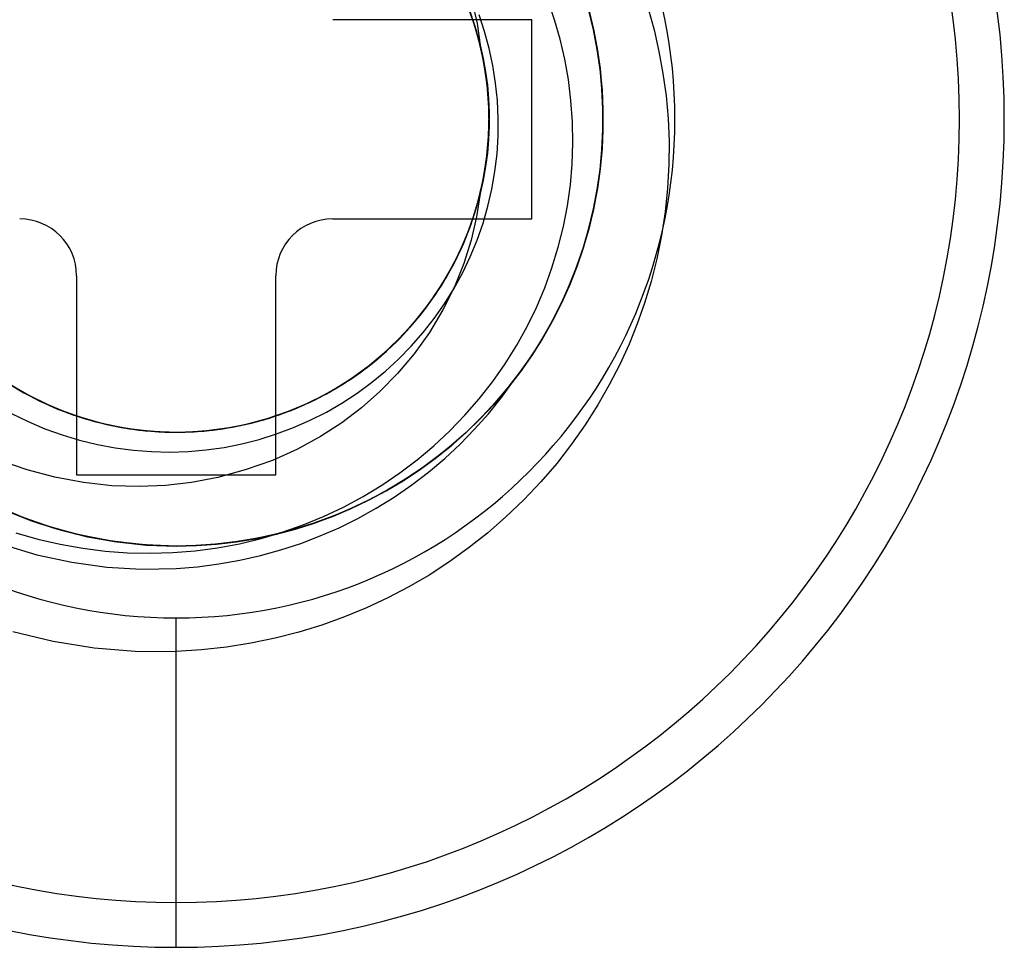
# Model space of a CAD drawing. Header units: millimetres. Extents: x 0 to 93, y 0 to 191.
# Tile 64 of 148: x 7.05 to 10.51, y 141.34 to 144.6. Entities that reach past the tile are written whole.
import ezdxf

# ---------------------------------------------------------------- set-up
doc = ezdxf.new("R2010")
doc.units = ezdxf.units.MM
doc.layers.add('MAIN-2', color=7, linetype='Continuous')

msp = doc.modelspace()

# ---------------------------------------------------------------- linework, layer by layer
at = {"layer": 'MAIN-2'}
for p, q in [((8.6447, 144.5939), (8.6169, 144.6686)), ((8.9295, 144.5999), (8.9056, 144.6682)), ((8.6484, 144.582), (8.6215, 144.6571)), ((8.6515, 144.5727), (8.6255, 144.6479)), ((8.6552, 144.5607), (8.6299, 144.6362)), ((8.6403, 144.6621), (8.6571, 144.5864)), ((9.066, 144.5669), (9.0494, 144.6356)), ((9.0499, 144.6335), (9.0662, 144.5657)), ((9.0502, 144.6326), (9.0664, 144.5648)), ((9.0667, 144.5645), (9.0504, 144.6327)), ((9.0507, 144.6303), (9.0668, 144.5623)), ((9.051, 144.6299), (9.0672, 144.5612)), ((9.0512, 144.6288), (9.0673, 144.5609)), ((9.0513, 144.6286), (9.0675, 144.5602)), ((9.2581, 144.639), (9.2791, 144.5641)), ((8.15, 144.6), (8.15, 144.6)), ((8.85, 144.6), (8.15, 144.6)), ((8.6543, 144.5634), (8.6339, 144.625)), ((8.6609, 144.5391), (8.6371, 144.6152)), ((8.6601, 144.5434), (8.6403, 144.607)), ((8.6641, 144.5271), (8.6412, 144.6035)), ((8.667, 144.5175), (8.6447, 144.5939)), ((8.6837, 144.5587), (8.6641, 144.6176)), ((8.85, 143.9), (8.85, 144.6)), ((8.85, 144.6), (8.85, 144.6)), ((8.9495, 144.5313), (8.9295, 144.5999)), ((9.0522, 144.6246), (9.068, 144.5564)), ((8.6698, 144.5053), (8.6484, 144.582)), ((8.6719, 144.4957), (8.6515, 144.5727)), ((8.6709, 144.5009), (8.6543, 144.5634)), ((8.6748, 144.4835), (8.6552, 144.5607)), ((8.6571, 144.5864), (8.6684, 144.5109)), ((9.0793, 144.4974), (9.066, 144.5669)), ((9.0662, 144.5657), (9.0793, 144.4971)), ((9.0664, 144.5648), (9.0794, 144.4962)), ((9.0798, 144.4953), (9.0667, 144.5645)), ((9.0668, 144.5623), (9.0798, 144.4932)), ((9.0672, 144.5612), (9.0802, 144.4916)), ((9.0673, 144.5609), (9.0802, 144.4921)), ((9.0675, 144.5602), (9.0804, 144.4908)), ((9.2791, 144.5641), (9.2965, 144.4884)), ((8.676, 144.4787), (8.6601, 144.5434)), ((8.6792, 144.4616), (8.6609, 144.5391)), ((8.6814, 144.4494), (8.6641, 144.5271)), ((8.6999, 144.4989), (8.6837, 144.5587)), ((8.9656, 144.4614), (8.9495, 144.5313)), ((9.068, 144.5564), (9.0807, 144.4874)), ((8.6835, 144.4396), (8.667, 144.5175)), ((8.6684, 144.5109), (8.6788, 144.4641)), ((8.6856, 144.4273), (8.6698, 144.5053)), ((8.6839, 144.4377), (8.6709, 144.5009)), ((8.6868, 144.4174), (8.6719, 144.4957)), ((8.7129, 144.4385), (8.6999, 144.4989)), ((9.0894, 144.4272), (9.0793, 144.4974)), ((9.0793, 144.4971), (9.0893, 144.4279)), ((9.0794, 144.4962), (9.0893, 144.4269)), ((9.0897, 144.4254), (9.0798, 144.4953)), ((9.0798, 144.4932), (9.0896, 144.4235)), ((9.0802, 144.4921), (9.0899, 144.4226)), ((9.0802, 144.4916), (9.0899, 144.4212)), ((9.0804, 144.4908), (9.0901, 144.4207)), ((8.6887, 144.4051), (8.6748, 144.4835)), ((8.6878, 144.4132), (8.676, 144.4787)), ((8.6788, 144.4641), (8.6872, 144.417)), ((8.6918, 144.3829), (8.6792, 144.4616)), ((8.9782, 144.3896), (8.9656, 144.4614)), ((9.0807, 144.4874), (9.0903, 144.4178)), ((9.2965, 144.4884), (9.3105, 144.4113)), ((8.6931, 144.3705), (8.6814, 144.4494)), ((8.6943, 144.3607), (8.6835, 144.4396)), ((8.693, 144.3739), (8.6839, 144.4377)), ((8.6956, 144.3483), (8.6856, 144.4273)), ((8.7225, 144.3774), (8.7129, 144.4385)), ((9.0893, 144.4279), (9.096, 144.3583)), ((9.0893, 144.4269), (9.0959, 144.3572)), ((9.0962, 144.3565), (9.0894, 144.4272)), ((9.0896, 144.4235), (9.0961, 144.3534)), ((9.0963, 144.3548), (9.0897, 144.4254)), ((9.0899, 144.4226), (9.0964, 144.3528)), ((9.0899, 144.4212), (9.0963, 144.3504)), ((9.0901, 144.4207), (9.0964, 144.35)), ((8.696, 144.3382), (8.6868, 144.4174)), ((8.6872, 144.417), (8.6934, 144.3697)), ((8.6955, 144.3472), (8.6878, 144.4132)), ((8.697, 144.3259), (8.6887, 144.4051)), ((8.9872, 144.3159), (8.9782, 144.3896)), ((9.0903, 144.4178), (9.0965, 144.3479)), ((9.3105, 144.4113), (9.3212, 144.3326)), ((8.6987, 144.3036), (8.6918, 144.3829)), ((8.6983, 144.3097), (8.693, 144.3739)), ((8.6991, 144.2911), (8.6931, 144.3705)), ((8.6934, 144.3697), (8.6976, 144.3222)), ((8.6993, 144.2812), (8.6943, 144.3607)), ((8.7288, 144.3157), (8.7225, 144.3774)), ((9.0959, 144.3572), (9.0994, 144.2871)), ((9.096, 144.3583), (9.0994, 144.2885)), ((9.0961, 144.3534), (9.0993, 144.2831)), ((9.0995, 144.2855), (9.0962, 144.3565)), ((9.0996, 144.2837), (9.0963, 144.3548)), ((9.0964, 144.3528), (9.0995, 144.2829)), ((8.6993, 144.2812), (8.6955, 144.3472)), ((8.6997, 144.2688), (8.6956, 144.3483)), ((8.6996, 144.2586), (8.696, 144.3382)), ((8.6996, 144.2462), (8.697, 144.3259)), ((8.6976, 144.3222), (8.6997, 144.2744)), ((9.0963, 144.3504), (9.0993, 144.2793)), ((9.0964, 144.35), (9.0994, 144.2789)), ((9.0965, 144.3479), (9.0995, 144.278)), ((9.3212, 144.3326), (9.3284, 144.2527)), ((8.6999, 144.2453), (8.6983, 144.3097)), ((8.6997, 144.224), (8.6987, 144.3036)), ((8.6993, 144.2115), (8.6991, 144.2911)), ((8.7317, 144.2533), (8.7288, 144.3157)), ((8.9926, 144.2412), (8.9872, 144.3159)), ((9.0993, 144.2831), (9.0992, 144.2128)), ((9.0994, 144.2885), (9.0996, 144.2185)), ((9.0994, 144.2871), (9.0995, 144.2169)), ((9.0994, 144.2144), (9.0995, 144.2855)), ((9.0995, 144.2829), (9.0994, 144.2128)), ((9.0995, 144.2125), (9.0996, 144.2837)), ((8.6975, 144.1789), (8.6996, 144.2586)), ((8.698, 144.1891), (8.6997, 144.2688)), ((8.6985, 144.2015), (8.6993, 144.2812)), ((8.6992, 144.2154), (8.6993, 144.2812)), ((8.6997, 144.2744), (8.6997, 144.2264)), ((8.7312, 144.1906), (8.7317, 144.2533)), ((9.0994, 144.2789), (9.099, 144.2078)), ((9.0993, 144.2793), (9.0991, 144.2083)), ((9.0995, 144.278), (9.0992, 144.2081)), ((9.3284, 144.2527), (9.3318, 144.172)), ((8.6948, 144.1445), (8.6997, 144.224)), ((8.6953, 144.1504), (8.6992, 144.2154)), ((8.6965, 144.1665), (8.6996, 144.2462)), ((8.6976, 144.1807), (8.6999, 144.2453)), ((8.6997, 144.2264), (8.6976, 144.1786)), ((8.9941, 144.1665), (8.9926, 144.2412)), ((9.0992, 144.2128), (9.0958, 144.1426)), ((9.096, 144.1436), (9.0994, 144.2144)), ((9.0996, 144.2185), (9.0964, 144.1483)), ((9.0995, 144.2169), (9.0964, 144.1465)), ((8.6896, 144.0997), (8.6975, 144.1789)), ((8.6906, 144.1098), (8.698, 144.1891)), ((8.6916, 144.1161), (8.6976, 144.1807)), ((8.6921, 144.1221), (8.6985, 144.2015)), ((8.6976, 144.1786), (8.6934, 144.1309)), ((8.6936, 144.132), (8.6993, 144.2115)), ((8.7273, 144.128), (8.7312, 144.1906)), ((9.099, 144.2078), (9.0954, 144.137)), ((9.0991, 144.2083), (9.0955, 144.1376)), ((9.0992, 144.2081), (9.0955, 144.1382)), ((9.0994, 144.2128), (9.0959, 144.1426)), ((9.0961, 144.1415), (9.0995, 144.2125)), ((8.6841, 144.0655), (8.6948, 144.1445)), ((8.6877, 144.0873), (8.6965, 144.1665)), ((8.6877, 144.0864), (8.6953, 144.1504)), ((8.9917, 144.0926), (8.9941, 144.1665)), ((9.0964, 144.1465), (9.0898, 144.0762)), ((9.0964, 144.1483), (9.0899, 144.0779)), ((9.3318, 144.172), (9.3313, 144.0905)), ((8.6776, 144.0311), (8.6906, 144.1098)), ((8.68, 144.0433), (8.6921, 144.1221)), ((8.6818, 144.0519), (8.6916, 144.1161)), ((8.6821, 144.0532), (8.6936, 144.132)), ((8.6934, 144.1309), (8.6872, 144.0835)), ((8.72, 144.066), (8.7273, 144.128)), ((9.0954, 144.137), (9.0885, 144.0669)), ((9.0955, 144.1382), (9.0886, 144.0683)), ((9.0955, 144.1376), (9.0887, 144.0677)), ((9.0958, 144.1426), (9.0891, 144.0727)), ((9.0959, 144.1426), (9.0891, 144.0725)), ((9.0893, 144.0733), (9.096, 144.1436)), ((9.0893, 144.071), (9.0961, 144.1415)), ((8.6732, 144.009), (8.6877, 144.0873)), ((8.6759, 144.0212), (8.6896, 144.0997)), ((8.6765, 144.0234), (8.6877, 144.0864)), ((8.6872, 144.0835), (8.6788, 144.0362)), ((8.9853, 144.0193), (8.9917, 144.0926)), ((9.0899, 144.0779), (9.08, 144.0077)), ((9.0898, 144.0762), (9.08, 144.0063)), ((9.3313, 144.0905), (9.3268, 144.0083)), ((8.6624, 143.9656), (8.68, 144.0433)), ((8.6649, 143.9755), (8.6821, 144.0532)), ((8.6678, 143.9875), (8.6841, 144.0655)), ((8.6683, 143.9882), (8.6818, 144.0519)), ((8.7094, 144.0049), (8.72, 144.066)), ((9.0886, 144.0683), (9.0784, 143.9987)), ((9.0885, 144.0669), (9.0784, 143.9975)), ((9.0887, 144.0677), (9.0786, 143.9986)), ((9.0891, 144.0725), (9.0791, 144.0027)), ((9.0891, 144.0727), (9.0792, 144.0032)), ((9.0793, 144.0036), (9.0893, 144.0733)), ((9.0793, 144.0012), (9.0893, 144.071)), ((8.653, 143.932), (8.6732, 144.009)), ((8.6565, 143.944), (8.6759, 144.0212)), ((8.659, 143.9536), (8.6776, 144.0311)), ((8.6614, 143.9612), (8.6765, 144.0234)), ((8.6788, 144.0362), (8.6684, 143.9891)), ((8.975, 143.9463), (8.9853, 144.0193)), ((9.08, 144.0077), (9.0669, 143.938)), ((9.08, 144.0063), (9.0669, 143.937)), ((9.3268, 144.0083), (9.3181, 143.9253)), ((8.6421, 143.8991), (8.6649, 143.9755)), ((8.646, 143.9108), (8.6678, 143.9875)), ((8.6509, 143.9255), (8.6683, 143.9882)), ((8.6511, 143.926), (8.6684, 143.9891)), ((8.6684, 143.9891), (8.6558, 143.9069)), ((8.6955, 143.9445), (8.7094, 144.0049)), ((9.0784, 143.9987), (9.065, 143.9299)), ((9.0784, 143.9975), (9.0651, 143.929)), ((9.0786, 143.9986), (9.0654, 143.9304)), ((9.0791, 144.0027), (9.0659, 143.9334)), ((9.066, 143.9322), (9.0793, 144.0012)), ((9.0792, 144.0032), (9.0661, 143.9344)), ((9.0662, 143.9348), (9.0793, 144.0036)), ((8.6315, 143.8684), (8.6565, 143.944)), ((8.6348, 143.8777), (8.659, 143.9536)), ((8.6391, 143.8894), (8.6624, 143.9656)), ((8.6426, 143.8996), (8.6614, 143.9612)), ((8.6781, 143.8847), (8.6955, 143.9445)), ((8.9607, 143.8732), (8.975, 143.9463)), ((9.0669, 143.938), (9.0506, 143.8693)), ((9.0669, 143.937), (9.0507, 143.8688)), ((8.6187, 143.836), (8.646, 143.9108)), ((8.6272, 143.8567), (8.653, 143.932)), ((8.63, 143.864), (8.6511, 143.926)), ((8.63, 143.8641), (8.6509, 143.9255)), ((8.6558, 143.9069), (8.6368, 143.8249)), ((9.065, 143.9299), (9.0486, 143.862)), ((9.0651, 143.929), (9.0487, 143.8615)), ((9.0654, 143.9304), (9.0492, 143.8631)), ((9.0659, 143.9334), (9.0495, 143.865)), ((9.0495, 143.864), (9.066, 143.9322)), ((9.0661, 143.9344), (9.0499, 143.8666)), ((9.05, 143.8669), (9.0662, 143.9348)), ((9.3181, 143.9253), (9.3051, 143.8419)), ((8.15, 143.9), (8.15, 143.9)), ((8.15, 143.9), (8.85, 143.9)), ((8.601, 143.7948), (8.6315, 143.8684)), ((8.6053, 143.8037), (8.6348, 143.8777)), ((8.6104, 143.8151), (8.6391, 143.8894)), ((8.6139, 143.8245), (8.6421, 143.8991)), ((8.6201, 143.8389), (8.6426, 143.8996)), ((8.6573, 143.8254), (8.6781, 143.8847)), ((8.85, 143.9), (8.85, 143.9)), ((8.9425, 143.8004), (8.9607, 143.8732)), ((9.0307, 143.8), (9.05, 143.8669)), ((9.0506, 143.8693), (9.0313, 143.8018)), ((9.0507, 143.8688), (9.0315, 143.802)), ((8.5862, 143.7632), (8.6187, 143.836)), ((8.5942, 143.7798), (8.6201, 143.8389)), ((8.5959, 143.7834), (8.6272, 143.8567)), ((8.6051, 143.8031), (8.63, 143.864)), ((8.6056, 143.8042), (8.63, 143.8641)), ((9.0486, 143.862), (9.0292, 143.7955)), ((9.0487, 143.8615), (9.0292, 143.7948)), ((9.0299, 143.7967), (9.0495, 143.864)), ((9.0492, 143.8631), (9.0299, 143.7969)), ((9.0495, 143.865), (9.03, 143.7977)), ((9.0499, 143.8666), (9.0306, 143.7999)), ((9.3051, 143.8419), (9.2885, 143.7596)), ((8.5705, 143.7321), (8.6053, 143.8037)), ((8.5762, 143.7432), (8.6104, 143.8151)), ((8.5765, 143.7437), (8.6051, 143.8031)), ((8.5778, 143.7461), (8.6056, 143.8042)), ((8.5805, 143.7522), (8.6139, 143.8245)), ((8.6368, 143.8249), (8.611, 143.7428)), ((8.6332, 143.7669), (8.6573, 143.8254)), ((8.9205, 143.7284), (8.9425, 143.8004)), ((9.03, 143.7977), (9.0074, 143.7315)), ((9.0083, 143.7341), (9.0307, 143.8)), ((9.0306, 143.7999), (9.0083, 143.7343)), ((9.0313, 143.8018), (9.0088, 143.7354)), ((9.0315, 143.802), (9.0092, 143.7364)), ((8.5485, 143.6931), (8.5862, 143.7632)), ((8.5594, 143.7126), (8.5959, 143.7834)), ((8.5652, 143.7227), (8.5942, 143.7798)), ((8.5653, 143.7235), (8.601, 143.7948)), ((8.6059, 143.7097), (8.6332, 143.7669)), ((9.0292, 143.7948), (9.0066, 143.7292)), ((9.0292, 143.7955), (9.0068, 143.7302)), ((9.0071, 143.7304), (9.0299, 143.7967)), ((9.0299, 143.7969), (9.0075, 143.7316)), ((8.5304, 143.6633), (8.5705, 143.7321)), ((8.5368, 143.674), (8.5762, 143.7432)), ((8.542, 143.6824), (8.5805, 143.7522)), ((8.5443, 143.6861), (8.5765, 143.7437)), ((8.5466, 143.6898), (8.5778, 143.7461)), ((8.611, 143.7428), (8.5781, 143.661)), ((9.0066, 143.7292), (8.9809, 143.6646)), ((8.9813, 143.6653), (9.0071, 143.7304)), ((9.0068, 143.7302), (8.9813, 143.6659)), ((9.0074, 143.7315), (8.9817, 143.6663)), ((9.0075, 143.7316), (8.9821, 143.6674)), ((8.9828, 143.6692), (9.0083, 143.7341)), ((9.0083, 143.7343), (8.9829, 143.6698)), ((9.0088, 143.7354), (8.9831, 143.67)), ((9.0092, 143.7364), (8.9838, 143.6718)), ((9.2885, 143.7596), (9.2686, 143.6797)), ((7.25, 143.7), (7.25, 143.7)), ((7.25, 143.7), (7.25, 143)), ((7.95, 143.7), (7.95, 143.7)), ((7.95, 143), (7.95, 143.7)), ((8.5179, 143.6446), (8.5594, 143.7126)), ((8.5247, 143.6549), (8.5653, 143.7235)), ((8.533, 143.6676), (8.5652, 143.7227)), ((8.5757, 143.6543), (8.6059, 143.7097)), ((8.8949, 143.6577), (8.9205, 143.7284)), ((8.4854, 143.5976), (8.5304, 143.6633)), ((8.4926, 143.6077), (8.5368, 143.674)), ((8.4976, 143.6144), (8.533, 143.6676)), ((8.4986, 143.6156), (8.542, 143.6824)), ((8.5058, 143.6259), (8.5485, 143.6931)), ((8.5088, 143.6304), (8.5443, 143.6861)), ((8.5119, 143.6352), (8.5466, 143.6898)), ((8.5781, 143.661), (8.5375, 143.5799)), ((8.9809, 143.6646), (8.9522, 143.6011)), ((8.9525, 143.6013), (8.9813, 143.6653)), ((8.9813, 143.6659), (8.9527, 143.6025)), ((8.9817, 143.6663), (8.9528, 143.6022)), ((8.9821, 143.6674), (8.9536, 143.6042)), ((8.9831, 143.67), (8.9543, 143.6056)), ((8.9543, 143.6053), (8.9828, 143.6692)), ((8.9829, 143.6698), (8.9546, 143.6064)), ((8.9838, 143.6718), (8.9554, 143.6081)), ((9.2686, 143.6797), (9.2458, 143.6036)), ((8.4582, 143.562), (8.5058, 143.6259)), ((8.47, 143.5772), (8.5088, 143.6304)), ((8.4716, 143.5797), (8.5179, 143.6446)), ((8.4735, 143.5819), (8.5119, 143.6352)), ((8.4792, 143.5895), (8.5247, 143.6549)), ((8.5426, 143.601), (8.5757, 143.6543)), ((8.8658, 143.5888), (8.8949, 143.6577)), ((8.4357, 143.5353), (8.4854, 143.5976)), ((8.4436, 143.5448), (8.4926, 143.6077)), ((8.4504, 143.5523), (8.4986, 143.6156)), ((8.4588, 143.5629), (8.4976, 143.6144)), ((8.5066, 143.5496), (8.5426, 143.601)), ((8.9522, 143.6011), (8.9204, 143.5387)), ((8.9528, 143.6022), (8.9207, 143.5392)), ((8.9207, 143.5387), (8.9525, 143.6013)), ((8.9527, 143.6025), (8.921, 143.5401)), ((8.9536, 143.6042), (8.9221, 143.542)), ((8.9543, 143.6056), (8.9223, 143.5421)), ((8.9226, 143.5426), (8.9543, 143.6053)), ((8.9546, 143.6064), (8.9232, 143.5442)), ((8.9554, 143.6081), (8.9239, 143.5454)), ((9.2458, 143.6036), (9.2202, 143.5307)), ((8.406, 143.5018), (8.4582, 143.562)), ((8.4167, 143.5133), (8.4588, 143.5629)), ((8.4209, 143.5182), (8.4716, 143.5797)), ((8.4283, 143.5265), (8.47, 143.5772)), ((8.4292, 143.5275), (8.4792, 143.5895)), ((8.4316, 143.5304), (8.4735, 143.5819)), ((8.5375, 143.5799), (8.4897, 143.5007)), ((8.833, 143.5215), (8.8658, 143.5888)), ((8.3749, 143.4693), (8.4292, 143.5275)), ((8.3817, 143.4767), (8.4357, 143.5353)), ((8.3839, 143.4786), (8.4283, 143.5265)), ((8.3865, 143.4812), (8.4316, 143.5304)), ((8.3904, 143.4855), (8.4436, 143.5448)), ((8.3976, 143.4926), (8.4504, 143.5523)), ((8.4677, 143.5001), (8.5066, 143.5496)), ((8.7965, 143.4556), (8.833, 143.5215)), ((8.9204, 143.5387), (8.8856, 143.4777)), ((8.9207, 143.5392), (8.8857, 143.4776)), ((8.8858, 143.4776), (8.9207, 143.5387)), ((8.921, 143.5401), (8.8863, 143.479)), ((8.9223, 143.5421), (8.8871, 143.48)), ((8.9221, 143.542), (8.8876, 143.4812)), ((8.8879, 143.4813), (8.9226, 143.5426)), ((8.9232, 143.5442), (8.8889, 143.4834)), ((8.9239, 143.5454), (8.8893, 143.4838)), ((9.2202, 143.5307), (9.1912, 143.4595)), ((8.3406, 143.437), (8.3976, 143.4926)), ((8.3496, 143.4455), (8.406, 143.5018)), ((8.3658, 143.4606), (8.4209, 143.5182)), ((8.3715, 143.466), (8.4167, 143.5133)), ((8.426, 143.4526), (8.4677, 143.5001)), ((8.4897, 143.5007), (8.4361, 143.4256)), ((8.3068, 143.4072), (8.3658, 143.4606)), ((8.3163, 143.4153), (8.3749, 143.4693)), ((8.3236, 143.4221), (8.3817, 143.4767)), ((8.3237, 143.4216), (8.3715, 143.466)), ((8.333, 143.4302), (8.3904, 143.4855)), ((8.3369, 143.4335), (8.3839, 143.4786)), ((8.3387, 143.435), (8.3865, 143.4812)), ((8.3816, 143.4073), (8.426, 143.4526)), ((8.7562, 143.3911), (8.7965, 143.4556)), ((8.8857, 143.4776), (8.8477, 143.4176)), ((8.8856, 143.4777), (8.8479, 143.4182)), ((8.8481, 143.418), (8.8858, 143.4776)), ((8.8863, 143.479), (8.8486, 143.4192)), ((8.8871, 143.48), (8.849, 143.4195)), ((8.8503, 143.4215), (8.8879, 143.4813)), ((8.8876, 143.4812), (8.8503, 143.4218)), ((8.8893, 143.4838), (8.8517, 143.4237)), ((8.8889, 143.4834), (8.8517, 143.424)), ((9.1912, 143.4595), (9.1585, 143.3885)), ((8.2618, 143.3717), (8.3236, 143.4221)), ((8.2718, 143.3792), (8.333, 143.4302)), ((8.2733, 143.3801), (8.3237, 143.4216)), ((8.2797, 143.3856), (8.3406, 143.437)), ((8.2875, 143.3914), (8.3369, 143.4335)), ((8.2885, 143.3921), (8.3387, 143.435)), ((8.2894, 143.3934), (8.3496, 143.4455)), ((8.4361, 143.4256), (8.3779, 143.3564)), ((8.8477, 143.4176), (8.8068, 143.3595)), ((8.8479, 143.4182), (8.8074, 143.3604)), ((8.8074, 143.36), (8.8481, 143.418)), ((8.849, 143.4195), (8.8078, 143.3609)), ((8.8486, 143.4192), (8.8079, 143.3612)), ((8.8098, 143.3635), (8.8503, 143.4215)), ((8.8503, 143.4218), (8.81, 143.364)), ((8.8517, 143.4237), (8.8111, 143.3652)), ((8.8517, 143.424), (8.8117, 143.3663)), ((8.2153, 143.3387), (8.2797, 143.3856)), ((8.2255, 143.3456), (8.2894, 143.3934)), ((8.2358, 143.3524), (8.2875, 143.3914)), ((8.236, 143.3526), (8.2885, 143.3921)), ((8.244, 143.3582), (8.3068, 143.4072)), ((8.254, 143.3657), (8.3163, 143.4153)), ((8.3349, 143.3644), (8.3816, 143.4073)), ((8.7123, 143.3283), (8.7562, 143.3911)), ((9.1585, 143.3885), (9.1219, 143.3173)), ((8.1777, 143.3141), (8.244, 143.3582)), ((8.1818, 143.3166), (8.236, 143.3526)), ((8.1818, 143.3165), (8.2358, 143.3524)), ((8.1882, 143.3208), (8.254, 143.3657)), ((8.1966, 143.326), (8.2618, 143.3717)), ((8.2071, 143.3327), (8.2718, 143.3792)), ((8.2203, 143.3417), (8.2733, 143.3801)), ((8.2862, 143.3244), (8.3349, 143.3644)), ((8.3779, 143.3564), (8.316, 143.2933)), ((8.8068, 143.3595), (8.7633, 143.3035)), ((8.8078, 143.3609), (8.764, 143.3043)), ((8.8074, 143.3604), (8.7641, 143.3045)), ((8.7641, 143.304), (8.8074, 143.36)), ((8.8079, 143.3612), (8.7645, 143.3051)), ((8.7666, 143.3074), (8.8098, 143.3635)), ((8.81, 143.364), (8.767, 143.308)), ((8.8111, 143.3652), (8.7676, 143.3085)), ((8.8117, 143.3663), (8.7689, 143.3105)), ((6.9836, 143.3392), (7.0511, 143.2968)), ((6.9918, 143.3337), (7.0599, 143.2922)), ((7.0022, 143.3268), (7.0706, 143.286)), ((7.0074, 143.3235), (7.0634, 143.2899)), ((7.0084, 143.3229), (7.0644, 143.2892)), ((7.0109, 143.3215), (7.0796, 143.2812)), ((7.0214, 143.315), (7.0906, 143.2755)), ((8.1084, 143.2749), (8.1777, 143.3141)), ((8.1193, 143.2808), (8.1882, 143.3208)), ((8.1257, 143.2838), (8.1818, 143.3165)), ((8.1259, 143.2841), (8.1818, 143.3166)), ((8.1283, 143.2852), (8.1966, 143.326)), ((8.1392, 143.2912), (8.2071, 143.3327)), ((8.1477, 143.2965), (8.2153, 143.3387)), ((8.1585, 143.3026), (8.2255, 143.3456)), ((8.1649, 143.3064), (8.2203, 143.3417)), ((8.2354, 143.2872), (8.2862, 143.3244)), ((8.6651, 143.2678), (8.7123, 143.3283)), ((8.7426, 143.272), (8.7851, 143.3305)), ((9.1219, 143.3173), (9.0815, 143.2463)), ((7.0402, 143.3031), (7.1102, 143.2652)), ((7.0414, 143.3027), (7.0984, 143.2713)), ((7.0511, 143.2968), (7.1214, 143.2596)), ((7.0599, 143.2922), (7.1307, 143.2556)), ((7.0634, 143.2899), (7.1211, 143.2598)), ((7.0644, 143.2892), (7.122, 143.2592)), ((7.0706, 143.286), (7.1419, 143.2504)), ((7.0796, 143.2812), (7.1511, 143.2459)), ((8.0477, 143.2457), (8.1193, 143.2808)), ((8.0571, 143.2495), (8.1283, 143.2852)), ((8.0677, 143.2545), (8.1257, 143.2838)), ((8.0683, 143.2549), (8.1392, 143.2912)), ((8.0686, 143.2551), (8.1259, 143.2841)), ((8.0772, 143.2592), (8.1477, 143.2965)), ((8.0885, 143.2645), (8.1585, 143.3026)), ((8.1071, 143.2742), (8.1649, 143.3064)), ((8.1826, 143.2528), (8.2354, 143.2872)), ((8.316, 143.2933), (8.2508, 143.236)), ((8.7633, 143.3035), (8.7173, 143.2496)), ((8.764, 143.3043), (8.7178, 143.2501)), ((8.7181, 143.25), (8.7641, 143.304)), ((8.7641, 143.3045), (8.7182, 143.2507)), ((8.7645, 143.3051), (8.7186, 143.2511)), ((8.7208, 143.2534), (8.7666, 143.3074)), ((8.767, 143.308), (8.7212, 143.2539)), ((8.7676, 143.3085), (8.7216, 143.2541)), ((8.7689, 143.3105), (8.7235, 143.2566)), ((7.0906, 143.2755), (7.1625, 143.2411)), ((7.0984, 143.2713), (7.1573, 143.2432)), ((7.1102, 143.2652), (7.1829, 143.2325)), ((7.1211, 143.2598), (7.1807, 143.233)), ((7.1214, 143.2596), (7.1944, 143.2276)), ((7.122, 143.2592), (7.181, 143.2329)), ((7.1307, 143.2556), (7.2039, 143.2242)), ((7.1419, 143.2504), (7.2155, 143.2198)), ((7.1511, 143.2459), (7.2248, 143.216)), ((7.9738, 143.2159), (8.0477, 143.2457)), ((7.9834, 143.2192), (8.0571, 143.2495)), ((7.9865, 143.2202), (8.0475, 143.2453)), ((7.995, 143.2237), (8.0683, 143.2549)), ((8.0043, 143.2271), (8.0772, 143.2592)), ((8.0079, 143.2286), (8.0677, 143.2545)), ((8.01, 143.2295), (8.0686, 143.2551)), ((8.016, 143.2317), (8.0885, 143.2645)), ((8.0364, 143.2407), (8.1084, 143.2749)), ((8.0475, 143.2453), (8.1071, 143.2742)), ((8.1277, 143.2212), (8.1826, 143.2528)), ((8.6148, 143.2098), (8.6651, 143.2678)), ((8.7173, 143.2496), (8.6691, 143.1982)), ((8.7178, 143.2501), (8.6694, 143.1985)), ((8.6696, 143.1984), (8.7181, 143.25)), ((8.7182, 143.2507), (8.6699, 143.1991)), ((8.7186, 143.2511), (8.6702, 143.1994)), ((8.6726, 143.2017), (8.7208, 143.2534)), ((8.7212, 143.2539), (8.6729, 143.202)), ((8.7216, 143.2541), (8.6732, 143.2021)), ((8.7235, 143.2566), (8.6755, 143.2049)), ((8.6971, 143.2154), (8.7426, 143.272)), ((9.0815, 143.2463), (9.0372, 143.1763)), ((7.0211, 143.2163), (7.0793, 143.1877)), ((7.1573, 143.2432), (7.2179, 143.2186)), ((7.1625, 143.2411), (7.2366, 143.2119)), ((7.1807, 143.233), (7.242, 143.2099)), ((7.181, 143.2329), (7.2414, 143.2102)), ((7.1829, 143.2325), (7.2577, 143.205)), ((7.1944, 143.2276), (7.2695, 143.2011)), ((7.2039, 143.2242), (7.2792, 143.1981)), ((7.2155, 143.2198), (7.2912, 143.1947)), ((7.2179, 143.2186), (7.2798, 143.1977)), ((7.2248, 143.216), (7.3006, 143.1916)), ((7.2366, 143.2119), (7.3127, 143.1882)), ((7.2414, 143.2102), (7.3032, 143.191)), ((7.242, 143.2099), (7.3051, 143.1904)), ((7.886, 143.1882), (7.9621, 143.2118)), ((7.898, 143.1914), (7.9738, 143.2159)), ((7.9078, 143.1943), (7.9834, 143.2192)), ((7.9196, 143.1979), (7.995, 143.2237)), ((7.9245, 143.199), (7.9865, 143.2202)), ((7.9293, 143.2004), (8.0043, 143.2271)), ((7.9412, 143.2043), (8.016, 143.2317)), ((7.9467, 143.2063), (8.0079, 143.2286)), ((7.9503, 143.2074), (8.01, 143.2295)), ((7.9621, 143.2118), (8.0364, 143.2407)), ((8.0709, 143.1925), (8.1277, 143.2212)), ((8.2508, 143.236), (8.1817, 143.1837)), ((8.5617, 143.1547), (8.6148, 143.2098)), ((8.6488, 143.1608), (8.6971, 143.2154)), ((7.0793, 143.1877), (7.1387, 143.1625)), ((7.2577, 143.205), (7.3343, 143.183)), ((7.2695, 143.2011), (7.3463, 143.18)), ((7.2792, 143.1981), (7.3562, 143.1775)), ((7.2798, 143.1977), (7.3429, 143.1805)), ((7.2912, 143.1947), (7.3684, 143.1749)), ((7.3006, 143.1916), (7.378, 143.1728)), ((7.3032, 143.191), (7.3662, 143.1754)), ((7.3051, 143.1904), (7.3693, 143.1747)), ((7.3127, 143.1882), (7.3902, 143.1702)), ((7.3343, 143.183), (7.4123, 143.1665)), ((7.3429, 143.1805), (7.4071, 143.1671)), ((7.3463, 143.18), (7.4245, 143.1645)), ((7.3562, 143.1775), (7.4344, 143.1626)), ((7.3662, 143.1754), (7.4302, 143.1634)), ((7.3684, 143.1749), (7.4468, 143.1608)), ((7.752, 143.161), (7.8305, 143.1748)), ((7.7643, 143.1627), (7.8426, 143.1775)), ((7.7743, 143.1641), (7.8525, 143.1794)), ((7.7866, 143.1663), (7.8646, 143.1825)), ((7.798, 143.168), (7.8617, 143.1816)), ((7.8084, 143.1701), (7.886, 143.1882)), ((7.8206, 143.1724), (7.898, 143.1914)), ((7.8206, 143.1725), (7.8842, 143.1875)), ((7.8265, 143.1736), (7.8893, 143.1887)), ((7.8305, 143.1748), (7.9078, 143.1943)), ((7.8426, 143.1775), (7.9196, 143.1979)), ((7.8525, 143.1794), (7.9293, 143.2004)), ((7.8617, 143.1816), (7.9245, 143.199)), ((7.8646, 143.1825), (7.9412, 143.2043)), ((7.8842, 143.1875), (7.9467, 143.2063)), ((7.8893, 143.1887), (7.9503, 143.2074)), ((8.0124, 143.1668), (8.0709, 143.1925)), ((8.1817, 143.1837), (8.1073, 143.1354)), ((8.6691, 143.1982), (8.6187, 143.1493)), ((8.6189, 143.1492), (8.6696, 143.1984)), ((8.6694, 143.1985), (8.619, 143.1496)), ((8.6699, 143.1991), (8.6193, 143.1498)), ((8.6702, 143.1994), (8.6197, 143.1503)), ((8.6729, 143.202), (8.6221, 143.1524)), ((8.6221, 143.1525), (8.6726, 143.2017)), ((8.6732, 143.2021), (8.6225, 143.1526)), ((8.6755, 143.2049), (8.6252, 143.1555)), ((9.0372, 143.1763), (8.989, 143.1077)), ((7.1387, 143.1625), (7.1992, 143.1405)), ((7.1992, 143.1405), (7.2606, 143.122)), ((7.3693, 143.1747), (7.4343, 143.1628)), ((7.378, 143.1728), (7.4566, 143.1597)), ((7.3902, 143.1702), (7.4689, 143.158)), ((7.4071, 143.1671), (7.4721, 143.1576)), ((7.4123, 143.1665), (7.4912, 143.1556)), ((7.4245, 143.1645), (7.5036, 143.1546)), ((7.4302, 143.1634), (7.495, 143.1552)), ((7.4343, 143.1628), (7.4996, 143.1547)), ((7.4344, 143.1626), (7.5135, 143.1535)), ((7.4468, 143.1608), (7.526, 143.1525)), ((7.4566, 143.1597), (7.536, 143.1523)), ((7.4689, 143.158), (7.5483, 143.1515)), ((7.4721, 143.1576), (7.5375, 143.152)), ((7.4912, 143.1556), (7.5707, 143.1505)), ((7.495, 143.1552), (7.5603, 143.1508)), ((7.4996, 143.1547), (7.5652, 143.1507)), ((7.5036, 143.1546), (7.5832, 143.1504)), ((7.5135, 143.1535), (7.5931, 143.1502)), ((7.526, 143.1525), (7.6055, 143.1501)), ((7.536, 143.1523), (7.6156, 143.1505)), ((7.5375, 143.152), (7.6031, 143.1502)), ((7.5483, 143.1515), (7.628, 143.1508)), ((7.5603, 143.1508), (7.6257, 143.1503)), ((7.5652, 143.1507), (7.631, 143.1506)), ((7.5707, 143.1505), (7.6503, 143.1512)), ((7.5832, 143.1504), (7.6628, 143.1519)), ((7.5931, 143.1502), (7.6727, 143.1527)), ((7.6031, 143.1502), (7.6685, 143.1523)), ((7.6055, 143.1501), (7.6851, 143.1535)), ((7.6156, 143.1505), (7.6952, 143.1545)), ((7.6257, 143.1503), (7.6911, 143.1538)), ((7.628, 143.1508), (7.7076, 143.1557)), ((7.631, 143.1506), (7.6968, 143.1544)), ((7.6503, 143.1512), (7.7297, 143.1577)), ((7.6628, 143.1519), (7.7421, 143.1592)), ((7.6685, 143.1523), (7.7335, 143.1583)), ((7.6727, 143.1527), (7.752, 143.161)), ((7.6851, 143.1535), (7.7643, 143.1627)), ((7.6911, 143.1538), (7.7562, 143.1612)), ((7.6952, 143.1545), (7.7743, 143.1641)), ((7.6968, 143.1544), (7.7622, 143.1622)), ((7.7076, 143.1557), (7.7866, 143.1663)), ((7.7297, 143.1577), (7.8084, 143.1701)), ((7.7335, 143.1583), (7.798, 143.168)), ((7.7421, 143.1592), (7.8206, 143.1724)), ((7.7562, 143.1612), (7.8206, 143.1725)), ((7.7622, 143.1622), (7.8265, 143.1736)), ((7.8921, 143.1252), (7.9527, 143.1443)), ((7.9527, 143.1443), (8.0124, 143.1668)), ((8.5058, 143.1025), (8.5617, 143.1547)), ((8.5662, 143.1027), (8.6189, 143.1492)), ((8.6187, 143.1493), (8.5663, 143.103)), ((8.619, 143.1496), (8.5665, 143.1033)), ((8.6193, 143.1498), (8.5666, 143.1031)), ((8.6197, 143.1503), (8.567, 143.1037)), ((8.6221, 143.1524), (8.5693, 143.1054)), ((8.5696, 143.1058), (8.6221, 143.1525)), ((8.6225, 143.1526), (8.5698, 143.1059)), ((8.6252, 143.1555), (8.5727, 143.1086)), ((8.5976, 143.1083), (8.6488, 143.1608)), ((7.2606, 143.122), (7.3229, 143.1068)), ((7.3229, 143.1068), (7.3859, 143.0951)), ((7.7683, 143.0971), (7.8306, 143.1094)), ((7.8306, 143.1094), (7.8921, 143.1252)), ((8.1073, 143.1354), (8.0264, 143.0909)), ((8.5152, 143.0618), (8.5696, 143.1058)), ((8.5698, 143.1059), (8.5153, 143.0618)), ((8.5727, 143.1086), (8.5184, 143.0644)), ((8.5437, 143.0581), (8.5976, 143.1083)), ((8.989, 143.1077), (8.937, 143.0407)), ((7.3859, 143.0951), (7.4494, 143.0867)), ((7.4494, 143.0867), (7.5133, 143.0819)), ((7.5133, 143.0819), (7.5775, 143.0805)), ((7.5775, 143.0805), (7.6415, 143.0826)), ((7.6415, 143.0826), (7.7052, 143.0881)), ((7.7052, 143.0881), (7.7683, 143.0971)), ((8.0264, 143.0909), (7.9378, 143.0512)), ((8.4473, 143.0532), (8.5058, 143.1025)), ((8.5116, 143.0588), (8.5662, 143.1027)), ((8.5666, 143.1031), (8.512, 143.0592)), ((8.5663, 143.103), (8.512, 143.0593)), ((8.5665, 143.1033), (8.5121, 143.0596)), ((8.567, 143.1037), (8.5123, 143.0597)), ((8.5693, 143.1054), (8.5146, 143.0612)), ((7.0766, 143.0177), (6.9878, 143.0481)), ((7.9378, 143.0512), (7.8427, 143.0175)), ((8.3862, 143.007), (8.4473, 143.0532)), ((8.4554, 143.0178), (8.5116, 143.0588)), ((8.512, 143.0592), (8.4557, 143.0181)), ((8.5123, 143.0597), (8.4558, 143.0185)), ((8.512, 143.0593), (8.4558, 143.0182)), ((8.5121, 143.0596), (8.4559, 143.0184)), ((8.5146, 143.0612), (8.4584, 143.0199)), ((8.5153, 143.0618), (8.4589, 143.0205)), ((8.459, 143.0206), (8.5152, 143.0618)), ((8.5184, 143.0644), (8.4624, 143.023)), ((8.4871, 143.0103), (8.5437, 143.0581)), ((8.937, 143.0407), (8.8812, 142.9756)), ((7.1734, 142.9924), (7.0766, 143.0177)), ((7.8427, 143.0175), (7.7464, 142.9911)), ((8.3227, 142.9638), (8.3862, 143.007)), ((8.4558, 143.0185), (8.3975, 142.9799)), ((8.3975, 142.9795), (8.4554, 143.0178)), ((8.4559, 143.0184), (8.3978, 142.98)), ((8.4558, 143.0182), (8.3978, 142.9799)), ((8.4557, 143.0181), (8.3978, 142.9798)), ((8.4584, 143.0199), (8.4004, 142.9815)), ((8.4589, 143.0205), (8.4009, 142.9819)), ((8.401, 142.982), (8.459, 143.0206)), ((8.4624, 143.023), (8.4046, 142.9843)), ((8.4277, 142.965), (8.4871, 143.0103)), ((7.2744, 142.9733), (7.1734, 142.9924)), ((7.25, 143), (7.25, 143)), ((7.25, 143), (7.95, 143)), ((7.3741, 142.9622), (7.2744, 142.9733)), ((7.6537, 142.9731), (7.5628, 142.9629)), ((7.7464, 142.9911), (7.6537, 142.9731)), ((7.95, 143), (7.95, 143)), ((8.3975, 142.9799), (8.3373, 142.944)), ((8.3378, 142.9439), (8.3975, 142.9795)), ((8.3978, 142.98), (8.3379, 142.9442)), ((8.3978, 142.9799), (8.338, 142.9442)), ((8.3978, 142.9798), (8.3381, 142.9443)), ((8.4004, 142.9815), (8.3407, 142.9459)), ((8.4009, 142.9819), (8.3411, 142.9461)), ((8.3414, 142.9462), (8.401, 142.982)), ((8.4046, 142.9843), (8.345, 142.9484)), ((8.8812, 142.9756), (8.8216, 142.9127)), ((7.4702, 142.9592), (7.3741, 142.9622)), ((7.5628, 142.9629), (7.4702, 142.9592)), ((8.2567, 142.9239), (8.3227, 142.9638)), ((8.3373, 142.944), (8.2753, 142.9109)), ((8.2762, 142.9111), (8.3378, 142.9439)), ((8.3379, 142.9442), (8.2764, 142.9113)), ((8.338, 142.9442), (8.2765, 142.9113)), ((8.3381, 142.9443), (8.2768, 142.9115)), ((8.3407, 142.9459), (8.2791, 142.9129)), ((8.3411, 142.9461), (8.2795, 142.913)), ((8.2801, 142.9132), (8.3414, 142.9462)), ((8.345, 142.9484), (8.2834, 142.9151)), ((8.3659, 142.9225), (8.4277, 142.965)), ((8.1883, 142.8872), (8.2567, 142.9239)), ((8.2753, 142.9109), (8.2115, 142.8807)), ((8.2128, 142.881), (8.2762, 142.9111)), ((8.2764, 142.9113), (8.2132, 142.8812)), ((8.2765, 142.9113), (8.2133, 142.8813)), ((8.2768, 142.9115), (8.2137, 142.8815)), ((8.2791, 142.9129), (8.2157, 142.8825)), ((8.2795, 142.913), (8.2164, 142.8827)), ((8.2172, 142.883), (8.2801, 142.9132)), ((8.2834, 142.9151), (8.2199, 142.8845)), ((8.3025, 142.8831), (8.3659, 142.9225)), ((8.8216, 142.9127), (8.7588, 142.8524)), ((7.0622, 142.85), (6.9608, 142.8933)), ((6.9613, 142.8932), (7.0628, 142.85)), ((7.0548, 142.8528), (6.99, 142.8798)), ((6.9922, 142.8787), (7.0883, 142.84)), ((6.9944, 142.878), (7.0914, 142.8392)), ((7.1376, 142.8231), (7.0272, 142.8638)), ((8.1179, 142.854), (8.1883, 142.8872)), ((8.2115, 142.8807), (8.1463, 142.8533)), ((8.148, 142.8537), (8.2128, 142.881)), ((8.2133, 142.8813), (8.1487, 142.8541)), ((8.2132, 142.8812), (8.1487, 142.8541)), ((8.2137, 142.8815), (8.1491, 142.8544)), ((8.2157, 142.8825), (8.1506, 142.8551)), ((8.2164, 142.8827), (8.1517, 142.8553)), ((8.1528, 142.8557), (8.2172, 142.883)), ((8.2199, 142.8845), (8.1548, 142.8567)), ((8.2379, 142.8471), (8.3025, 142.8831)), ((7.1403, 142.8225), (7.0301, 142.8628)), ((7.1128, 142.8316), (7.0462, 142.8563)), ((7.1138, 142.8311), (7.0471, 142.8559)), ((7.1206, 142.8288), (7.0548, 142.8528)), ((7.1665, 142.8144), (7.0622, 142.85)), ((7.0628, 142.85), (7.1674, 142.8142)), ((7.0883, 142.84), (7.1873, 142.8079)), ((7.0914, 142.8392), (7.1906, 142.8073)), ((7.1806, 142.81), (7.1128, 142.8316)), ((7.1817, 142.8096), (7.1138, 142.8311)), ((8.0799, 142.8291), (8.0124, 142.8081)), ((8.015, 142.8085), (8.082, 142.8295)), ((8.0827, 142.83), (8.0156, 142.809)), ((8.0831, 142.8302), (8.0158, 142.8091)), ((8.0828, 142.83), (8.0159, 142.809)), ((8.084, 142.8306), (8.0163, 142.8092)), ((8.0857, 142.8309), (8.0184, 142.8096)), ((8.0196, 142.81), (8.0869, 142.8313)), ((8.0881, 142.832), (8.0202, 142.8104)), ((8.0459, 142.8244), (8.1179, 142.854)), ((8.1463, 142.8533), (8.0799, 142.8291)), ((8.082, 142.8295), (8.148, 142.8537)), ((8.1487, 142.8541), (8.0827, 142.83)), ((8.1487, 142.8541), (8.0828, 142.83)), ((8.1491, 142.8544), (8.0831, 142.8302)), ((8.1506, 142.8551), (8.084, 142.8306)), ((8.1517, 142.8553), (8.0857, 142.8309)), ((8.0869, 142.8313), (8.1528, 142.8557)), ((8.1548, 142.8567), (8.0881, 142.832)), ((8.1724, 142.8147), (8.2379, 142.8471)), ((8.7588, 142.8524), (8.6935, 142.7955)), ((7.0359, 142.7969), (7.1135, 142.7748)), ((7.1874, 142.808), (7.1206, 142.8288)), ((7.2507, 142.7912), (7.1376, 142.8231)), ((7.2534, 142.7909), (7.1403, 142.8225)), ((7.2733, 142.7863), (7.1665, 142.8144)), ((7.1674, 142.8142), (7.2741, 142.7862)), ((7.2494, 142.7917), (7.1806, 142.81)), ((7.2504, 142.7914), (7.1817, 142.8096)), ((7.1873, 142.8079), (7.2885, 142.7827)), ((7.2549, 142.7903), (7.1874, 142.808)), ((7.1906, 142.8073), (7.2914, 142.7825)), ((7.8981, 142.7766), (7.9725, 142.7986)), ((8.0124, 142.8081), (7.9442, 142.7904)), ((7.9472, 142.7907), (8.015, 142.8085)), ((8.0158, 142.8091), (7.9475, 142.7911)), ((8.0156, 142.809), (7.9475, 142.7911)), ((8.0163, 142.8092), (7.9476, 142.7911)), ((8.0159, 142.809), (7.948, 142.7912)), ((8.0184, 142.8096), (7.9501, 142.7915)), ((8.0202, 142.8104), (7.9513, 142.7921)), ((7.9513, 142.7919), (8.0196, 142.81)), ((7.9725, 142.7986), (8.0459, 142.8244)), ((8.1057, 142.7856), (8.1724, 142.8147)), ((8.6935, 142.7955), (8.6265, 142.7424)), ((7.1135, 142.7748), (7.1924, 142.7564)), ((7.3189, 142.7767), (7.2494, 142.7917)), ((7.3198, 142.7765), (7.2504, 142.7914)), ((7.3659, 142.7685), (7.2507, 142.7912)), ((7.3683, 142.7683), (7.2534, 142.7909)), ((7.323, 142.7759), (7.2549, 142.7903)), ((7.3818, 142.7662), (7.2733, 142.7863)), ((7.2741, 142.7862), (7.3822, 142.7661)), ((7.2885, 142.7827), (7.3914, 142.7646)), ((7.2914, 142.7825), (7.3936, 142.7646)), ((7.3889, 142.765), (7.3189, 142.7767)), ((7.3897, 142.7649), (7.3198, 142.7765)), ((7.3918, 142.7647), (7.323, 142.7759)), ((7.4826, 142.7548), (7.3659, 142.7685)), ((7.484, 142.7547), (7.3683, 142.7683)), ((7.4909, 142.7542), (7.3818, 142.7662)), ((7.3822, 142.7661), (7.4911, 142.7541)), ((7.4591, 142.7567), (7.3889, 142.765)), ((7.4597, 142.7567), (7.3897, 142.7649)), ((7.3914, 142.7646), (7.4954, 142.7537)), ((7.461, 142.7567), (7.3918, 142.7647)), ((7.3936, 142.7646), (7.4967, 142.7538)), ((7.8065, 142.7646), (7.7375, 142.7566)), ((7.8087, 142.7647), (7.7391, 142.7565)), ((7.809, 142.7648), (7.7394, 142.7567)), ((7.8095, 142.765), (7.7398, 142.7569)), ((7.7399, 142.7566), (7.8095, 142.7647)), ((7.8101, 142.7651), (7.7403, 142.7569)), ((7.8115, 142.7653), (7.7411, 142.7569)), ((7.8113, 142.7651), (7.7412, 142.7568)), ((7.7417, 142.757), (7.8121, 142.7653)), ((7.8754, 142.7758), (7.8065, 142.7646)), ((7.8783, 142.7762), (7.8087, 142.7647)), ((7.8785, 142.7763), (7.809, 142.7648)), ((7.8788, 142.7764), (7.8095, 142.765)), ((7.8095, 142.7647), (7.8786, 142.7761)), ((7.8794, 142.7765), (7.8101, 142.7651)), ((7.881, 142.7767), (7.8113, 142.7651)), ((7.8816, 142.777), (7.8115, 142.7653)), ((7.8121, 142.7653), (7.882, 142.7769)), ((7.8224, 142.7584), (7.8981, 142.7766)), ((7.9442, 142.7904), (7.8754, 142.7758)), ((7.9476, 142.7911), (7.8783, 142.7762)), ((7.9475, 142.7911), (7.8785, 142.7763)), ((7.8786, 142.7761), (7.9472, 142.7907)), ((7.9475, 142.7911), (7.8788, 142.7764)), ((7.948, 142.7912), (7.8794, 142.7765)), ((7.9501, 142.7915), (7.881, 142.7767)), ((7.9513, 142.7921), (7.8816, 142.777)), ((7.882, 142.7769), (7.9513, 142.7919)), ((8.0375, 142.7596), (8.1057, 142.7856)), ((6.9874, 142.7569), (7.11, 142.7198)), ((7.1924, 142.7564), (7.2714, 142.7422)), ((7.2714, 142.7422), (7.3504, 142.7324)), ((7.3504, 142.7324), (7.4294, 142.7267)), ((7.4294, 142.7267), (7.5086, 142.7251)), ((7.5296, 142.7518), (7.4591, 142.7567)), ((7.5299, 142.7519), (7.4597, 142.7567)), ((7.5304, 142.7518), (7.461, 142.7567)), ((7.6, 142.7503), (7.4826, 142.7548)), ((7.6, 142.7502), (7.484, 142.7547)), ((7.6, 142.7502), (7.4909, 142.7542)), ((7.4911, 142.7541), (7.6, 142.7501)), ((7.4954, 142.7537), (7.6, 142.75)), ((7.4967, 142.7538), (7.6, 142.7501)), ((7.5086, 142.7251), (7.588, 142.7275)), ((7.6, 142.7502), (7.5296, 142.7518)), ((7.6, 142.7503), (7.5299, 142.7519)), ((7.6, 142.7502), (7.5304, 142.7518)), ((7.588, 142.7275), (7.6671, 142.7339)), ((7.6, 142.7503), (7.671, 142.752)), ((7.6702, 142.752), (7.6, 142.7503)), ((7.6707, 142.7519), (7.6, 142.7502)), ((7.6706, 142.7519), (7.6, 142.7502)), ((7.6699, 142.7519), (7.6, 142.7502)), ((7.6687, 142.7518), (7.6, 142.7502)), ((7.6697, 142.7518), (7.6, 142.7501)), ((7.6695, 142.7517), (7.6, 142.7501)), ((7.6, 142.75), (7.67, 142.7516)), ((7.6, 142.75), (7.6, 142.75)), ((7.6671, 142.7339), (7.7454, 142.7442)), ((7.7375, 142.7566), (7.6687, 142.7518)), ((7.7391, 142.7565), (7.6695, 142.7517)), ((7.7394, 142.7567), (7.6697, 142.7518)), ((7.7398, 142.7569), (7.6699, 142.7519)), ((7.67, 142.7516), (7.7399, 142.7566)), ((7.7403, 142.7569), (7.6702, 142.752)), ((7.7411, 142.7569), (7.6706, 142.7519)), ((7.7412, 142.7568), (7.6707, 142.7519)), ((7.671, 142.752), (7.7417, 142.757)), ((7.7454, 142.7442), (7.8224, 142.7584)), ((7.8961, 142.7167), (7.9675, 142.7366)), ((7.9675, 142.7366), (8.0375, 142.7596)), ((8.6265, 142.7424), (8.5582, 142.6934)), ((7.11, 142.7198), (7.233, 142.6931)), ((7.233, 142.6931), (7.356, 142.6764)), ((7.7498, 142.6871), (7.8235, 142.7002)), ((7.8235, 142.7002), (7.8961, 142.7167)), ((8.5582, 142.6934), (8.4884, 142.6483)), ((7.356, 142.6764), (7.4786, 142.6693)), ((7.4786, 142.6693), (7.6, 142.6715)), ((7.6, 142.6715), (7.6753, 142.6775)), ((7.6753, 142.6775), (7.7498, 142.6871)), ((8.4884, 142.6483), (8.417, 142.6066)), ((8.417, 142.6066), (8.3438, 142.5683)), ((8.3438, 142.5683), (8.2686, 142.5331)), ((8.2686, 142.5331), (8.1914, 142.5012)), ((7.6, 141.4975), (7.6, 142.4975)), ((7.6, 142.4975), (7.6, 142.4975)), ((8.1914, 142.5012), (8.1121, 142.4727)), ((7.0264, 142.45), (7.1678, 142.4156)), ((8.1121, 142.4727), (8.0307, 142.4477)), ((7.1678, 142.4156), (7.3115, 142.3923)), ((7.9474, 142.4263), (7.8625, 142.4087)), ((8.0307, 142.4477), (7.9474, 142.4263)), ((7.3115, 142.3923), (7.4559, 142.3805)), ((7.4559, 142.3805), (7.6, 142.3801)), ((7.6887, 142.3855), (7.6, 142.3801)), ((7.6, 141.34), (7.6, 142.3801)), ((7.7762, 142.3951), (7.6887, 142.3855)), ((7.8625, 142.4087), (7.7762, 142.3951)), ((7.6, 141.4975), (7.6, 141.4975)), ((7.6, 141.34), (7.6, 141.34))]:
    msp.add_line(p, q, dxfattribs=at)
for centre, radius, start, end in [((7.6, 144.25), 2.91, 90, 270), ((7.6, 144.25), 2.91, 270, 90), ((7.6, 144.25), 2.7525, 90, 270), ((7.6, 144.25), 2.7525, 270, 90), ((7.6, 144.25), 1.7525, 90, 270), ((7.6, 144.25), 1.7525, 270, 90), ((7.05, 143.7), 0.2, 0, 90), ((8.15, 143.7), 0.2, 90, 180)]:
    msp.add_arc(centre, radius, start, end, dxfattribs=at)

doc.saveas('drawing.dxf')
